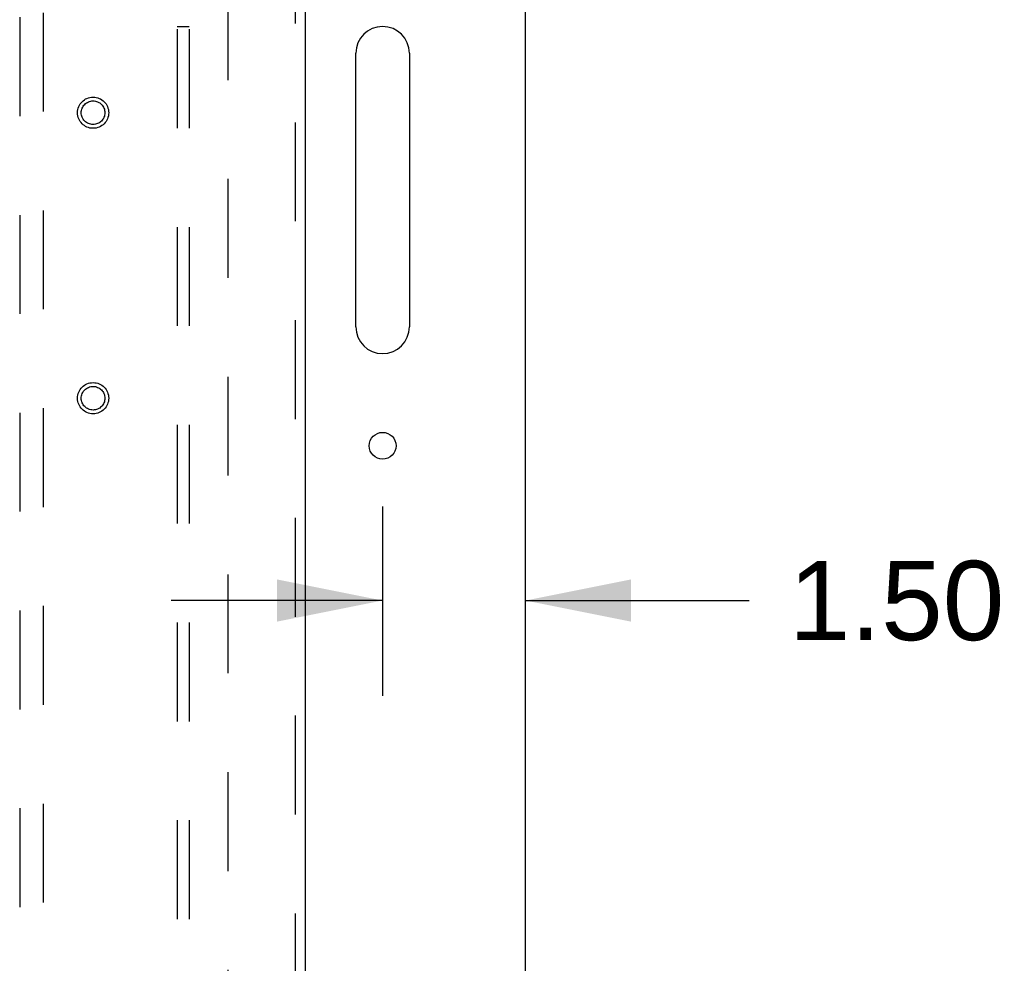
# Model space of a CAD drawing. Header units: inches. Extents: x 0 to 189, y 0 to 122.
# Tile 13 of 25: x 84 to 94, y 59 to 69. Entities that reach past the tile are written whole.
import ezdxf

# ---------------------------------------------------------------- set-up
doc = ezdxf.new("R2010")
doc.units = ezdxf.units.IN
doc.header["$LTSCALE"] = 10.388889
doc.header["$MEASUREMENT"] = 0
doc.linetypes.add('HIDDEN', pattern=[0.2, 0.1, -0.1])
doc.layers.get('0').update_dxf_attribs({"linetype": 'CONTINUOUS'})
for name, color, linetype in [('DEFAULT_2', 8, 'HIDDEN'), ('DIMENSIONS', 7, 'CONTINUOUS'), ('DOOR_ASSEMBLY', 7, 'CONTINUOUS'), ('SUBPANEL', 7, 'CONTINUOUS')]:
    doc.layers.add(name, color=color, linetype=linetype)
doc.styles.get("Standard").update_dxf_attribs({"font": 'arial.ttf'})
doc.dimstyles.new('DIMSTYLE_1', dxfattribs={"dimtxt": 0.833333, "dimasz": 1.111111, "dimexe": 0.09, "dimexo": 0.07, "dimgap": 0.0375, "dimtad": 0, "dimtih": 1, "dimtoh": 1, "dimzin": 4, "dimdsep": 46, "dimtxsty": 'Standard', "dimblk": '_FILLED', "dimblk1": '_FILLED', "dimblk2": '_FILLED', "dimcen": 0.09, "dimadec": 3, "dimazin": 1, "dimtfac": 1, "dimtdec": 3, "dimtofl": 0, "dimtmove": 0, "dimatfit": 3, "dimldrblk": '_FILLED', "dimfxl": 0, "dimtolj": 1, "dimtzin": 4, "dimarcsym": 0})

# ---------------------------------------------------------------- blocks, each defined once
blk = doc.blocks.new('_FILLED')
at = {"color": 0, "linetype": 'ByBlock'}
blk.add_solid([(0, 0), (-1, 0.2), (-1, -0.2)], dxfattribs=at)
blk = doc.blocks.new('*D11')
at = {"layer": 'DIMENSIONS', "color": 2, "linetype": 'Continuous'}
for p, q in [((87.46, 63.782), (87.46, 61.793)), ((87.46, 62.793), (85.237, 62.793)), ((88.96, 62.793), (91.311, 62.793))]:
    blk.add_line(p, q, dxfattribs=at)
at = {"layer": 'DIMENSIONS', "color": 2, "linetype": 'Continuous', "xscale": 1.1111111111, "yscale": 1.1111111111, "zscale": 1.1111111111}
blk.add_blockref('_FILLED', (87.46, 62.793), dxfattribs=at)
at = {"layer": 'DIMENSIONS', "color": 2, "linetype": 'Continuous', "xscale": 1.1111111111, "yscale": 1.1111111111, "zscale": 1.1111111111, "rotation": 180}
blk.add_blockref('_FILLED', (88.96, 62.793), dxfattribs=at)
at = {"layer": 'DIMENSIONS', "color": 2, "linetype": 'Continuous', "insert": (91.727, 63.21), "char_height": 0.8333, "width": 2.26456, "attachment_point": 1, "line_spacing_factor": 0.9}
blk.add_mtext('1.50', dxfattribs=at)

msp = doc.modelspace()

# ---------------------------------------------------------------- linework, layer by layer
at = {"color": 3, "linetype": 'Continuous'}
for p, q in [((88.96, 11.086), (88.96, 78.878)), ((87.178, 65.669), (87.178, 68.544)), ((87.741, 68.544), (87.741, 65.669))]:
    msp.add_line(p, q, dxfattribs=at)
msp.add_circle((87.46, 64.419), 0.141, dxfattribs=at)
for centre, start, end in [((87.46, 68.544), 0, 180), ((87.46, 65.669), 180, 360)]:
    msp.add_arc(centre, 0.281, start, end, dxfattribs=at)
at = {"layer": 'DEFAULT_2', "color": 8, "linetype": 'HIDDEN'}
msp.add_line((85.835, 75.534), (85.835, 14.43), dxfattribs=at)
at = {"layer": 'DOOR_ASSEMBLY', "color": 8, "linetype": 'HIDDEN'}
for p, q in [((86.543, 76.128), (86.543, 13.836)), ((83.647, 75.155), (83.647, 47.153)), ((83.897, 47.153), (83.897, 75.155))]:
    msp.add_line(p, q, dxfattribs=at)
at = {"layer": 'DOOR_ASSEMBLY', "color": 3, "linetype": 'Continuous'}
msp.add_line((86.647, 76.128), (86.647, 13.836), dxfattribs=at)
at = {"layer": 'DOOR_ASSEMBLY', "color": 8, "linetype": 'HIDDEN'}
for centre, radius in [((84.418, 67.919), 0.164), ((84.418, 67.919), 0.124), ((84.418, 64.919), 0.164), ((84.418, 64.919), 0.124)]:
    msp.add_circle(centre, radius, dxfattribs=at)
at = {"layer": 'SUBPANEL', "color": 8, "linetype": 'HIDDEN'}
for p, q in [((85.303, 72.951), (85.303, 17.014)), ((85.428, 72.951), (85.428, 17.014)), ((85.303, 68.826), (85.428, 68.826))]:
    msp.add_line(p, q, dxfattribs=at)

# ---------------------------------------------------------------- dimensions: what is measured, and where the dimension line sits
at = {"layer": 'DIMENSIONS', "color": 2, "linetype": 'Continuous'}
dim = msp.add_linear_dim(base=(87.46, 62.793), p1=(88.96, 75.534), p2=(87.46, 61.723), angle=180, dimstyle='DIMSTYLE_1', dxfattribs=at)
dim.commit()
dim.dimension.update_dxf_attribs({"geometry": '*D11', "text_midpoint": (92.896, 62.789), "dimtype": 160})

doc.saveas('drawing.dxf')
